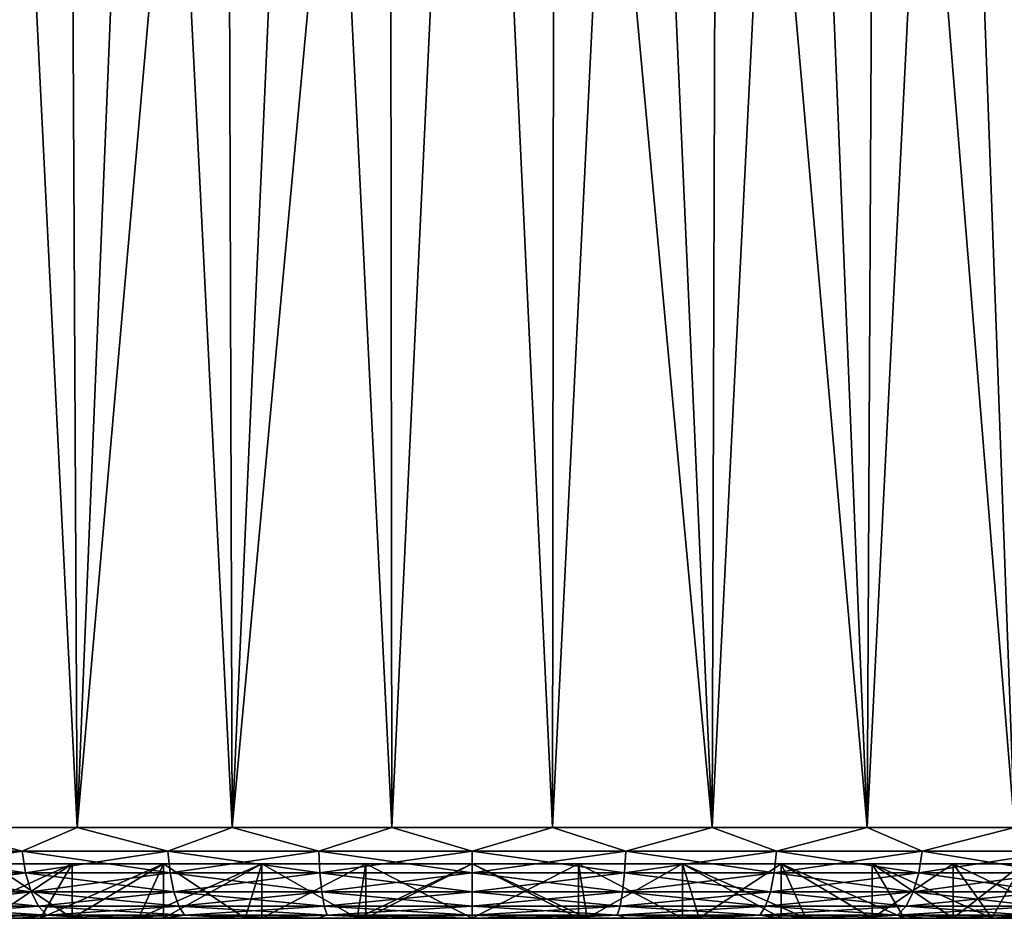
# Model space of a CAD drawing. Header units: metres. Extents: x -109 to 109, y -108 to 40.
# Tile 102 of 230: x -81.49 to -70.63, y 9.5 to 19.41. Entities that reach past the tile are written whole.
import ezdxf

# ---------------------------------------------------------------- set-up
doc = ezdxf.new("R2010")
doc.units = ezdxf.units.M
doc.layers.add('solid_K_24_42_17_000C74_XXXX', color=7, linetype='CONTINUOUS')

msp = doc.modelspace()

# ---------------------------------------------------------------- linework, layer by layer
at = {"layer": 'solid_K_24_42_17_000C74_XXXX'}
for points in [[(-80.950226, 29.299999, -12.214559), (-80.853432, 10.5, -12.249394), (-82.480835, 10.5, -11.542512)], [(-81.792168, 29.299999, -11.874044), (-80.950226, 29.299999, -12.214559), (-82.480835, 10.5, -11.542512)], [(-81.792168, 29.299999, 11.874044), (-82.480835, 10.5, 11.542512), (-80.853432, 10.5, 12.249394)], [(-80.950226, 29.299999, 12.214559), (-81.792168, 29.299999, 11.874044), (-80.853432, 10.5, 12.249394)], [(-80.950226, 29.299999, -12.214559), (-80.086517, 29.299999, -12.49547), (-80.853432, 10.5, -12.249394)], [(-80.086517, 29.299999, 12.49547), (-80.950226, 29.299999, 12.214559), (-80.853432, 10.5, 12.249394)], [(-79.205292, 29.299999, -12.715396), (-79.144928, 10.5, -12.728094), (-80.853432, 10.5, -12.249394)], [(-80.086517, 29.299999, -12.49547), (-79.205292, 29.299999, -12.715396), (-80.853432, 10.5, -12.249394)], [(-80.086517, 29.299999, 12.49547), (-80.853432, 10.5, 12.249394), (-79.144928, 10.5, 12.728094)], [(-79.205292, 29.299999, 12.715396), (-80.086517, 29.299999, 12.49547), (-79.144928, 10.5, 12.728094)], [(-79.205292, 29.299999, -12.715396), (-78.310867, 29.299999, -12.873255), (-79.144928, 10.5, -12.728094)], [(-78.310867, 29.299999, 12.873255), (-79.205292, 29.299999, 12.715396), (-79.144928, 10.5, 12.728094)], [(-77.407623, 29.299999, -12.968276), (-77.387154, 10.5, -12.969694), (-79.144928, 10.5, -12.728094)], [(-78.310867, 29.299999, -12.873255), (-77.407623, 29.299999, -12.968276), (-79.144928, 10.5, -12.728094)], [(-78.310867, 29.299999, 12.873255), (-79.144928, 10.5, 12.728094), (-77.387154, 10.5, 12.969694)], [(-77.407623, 29.299999, 12.968276), (-78.310867, 29.299999, 12.873255), (-77.387154, 10.5, 12.969694)], [(-77.407623, 29.299999, -12.968276), (-76.5, 29.299999, -13), (-77.387154, 10.5, -12.969694)], [(-76.5, 29.299999, 13), (-77.407623, 29.299999, 12.968276), (-77.387154, 10.5, 12.969694)], [(-76.5, 29.299999, -13), (-75.612846, 10.5, -12.969694), (-77.387154, 10.5, -12.969694)], [(-76.5, 29.299999, 13), (-77.387154, 10.5, 12.969694), (-75.612846, 10.5, 12.969694)], [(-76.5, 29.299999, -13), (-75.592377, 29.299999, -12.968276), (-75.612846, 10.5, -12.969694)], [(-75.592377, 29.299999, 12.968276), (-76.5, 29.299999, 13), (-75.612846, 10.5, 12.969694)], [(-74.689133, 29.299999, -12.873255), (-73.855072, 10.5, -12.728094), (-75.612846, 10.5, -12.969694)], [(-75.592377, 29.299999, -12.968276), (-74.689133, 29.299999, -12.873255), (-75.612846, 10.5, -12.969694)], [(-75.592377, 29.299999, 12.968276), (-75.612846, 10.5, 12.969694), (-73.855072, 10.5, 12.728094)], [(-74.689133, 29.299999, 12.873255), (-75.592377, 29.299999, 12.968276), (-73.855072, 10.5, 12.728094)], [(-74.689133, 29.299999, -12.873255), (-73.794708, 29.299999, -12.715396), (-73.855072, 10.5, -12.728094)], [(-73.794708, 29.299999, 12.715396), (-74.689133, 29.299999, 12.873255), (-73.855072, 10.5, 12.728094)], [(-72.913483, 29.299999, -12.49547), (-72.146568, 10.5, -12.249394), (-73.855072, 10.5, -12.728094)], [(-73.794708, 29.299999, -12.715396), (-72.913483, 29.299999, -12.49547), (-73.855072, 10.5, -12.728094)], [(-73.794708, 29.299999, 12.715396), (-73.855072, 10.5, 12.728094), (-72.146568, 10.5, 12.249394)], [(-72.913483, 29.299999, 12.49547), (-73.794708, 29.299999, 12.715396), (-72.146568, 10.5, 12.249394)], [(-72.913483, 29.299999, -12.49547), (-72.049774, 29.299999, -12.214559), (-72.146568, 10.5, -12.249394)], [(-72.049774, 29.299999, 12.214559), (-72.913483, 29.299999, 12.49547), (-72.146568, 10.5, 12.249394)], [(-71.207832, 29.299999, -11.874044), (-70.519165, 10.5, -11.542512), (-72.146568, 10.5, -12.249394)], [(-72.049774, 29.299999, -12.214559), (-71.207832, 29.299999, -11.874044), (-72.146568, 10.5, -12.249394)], [(-72.049774, 29.299999, 12.214559), (-72.146568, 10.5, 12.249394), (-70.519165, 10.5, 11.542512)], [(-71.207832, 29.299999, 11.874044), (-72.049774, 29.299999, 12.214559), (-70.519165, 10.5, 11.542512)], [(-71.207832, 29.299999, -11.874044), (-70.391739, 29.299999, -11.47559), (-70.519165, 10.5, -11.542512)], [(-70.391739, 29.299999, 11.47559), (-71.207832, 29.299999, 11.874044), (-70.519165, 10.5, 11.542512)], [(-81.461845, 10.241181, -11.978953), (-82.982964, 10.241181, -11.228821), (-82.480835, 10.5, -11.542512)], [(-82.982964, 10.241181, 11.228821), (-81.461845, 10.241181, 11.978953), (-82.480835, 10.5, 11.542512)], [(-81.461845, 10.241181, -11.978953), (-82.480835, 10.5, -11.542512), (-80.853432, 10.5, -12.249394)], [(-81.461845, 10.241181, 11.978953), (-80.853432, 10.5, 12.249394), (-82.480835, 10.5, 11.542512)], [(-79.855827, 10.241181, -12.524122), (-81.461845, 10.241181, -11.978953), (-80.853432, 10.5, -12.249394)], [(-81.461845, 10.241181, 11.978953), (-79.855827, 10.241181, 12.524122), (-80.853432, 10.5, 12.249394)], [(-79.855827, 10.241181, -12.524122), (-80.853432, 10.5, -12.249394), (-79.144928, 10.5, -12.728094)], [(-79.855827, 10.241181, 12.524122), (-79.144928, 10.5, 12.728094), (-80.853432, 10.5, 12.249394)], [(-78.19239, 10.241181, -12.855), (-79.855827, 10.241181, -12.524122), (-79.144928, 10.5, -12.728094)], [(-79.855827, 10.241181, 12.524122), (-78.19239, 10.241181, 12.855), (-79.144928, 10.5, 12.728094)], [(-78.19239, 10.241181, -12.855), (-79.144928, 10.5, -12.728094), (-77.387154, 10.5, -12.969694)], [(-78.19239, 10.241181, 12.855), (-77.387154, 10.5, 12.969694), (-79.144928, 10.5, 12.728094)], [(-76.5, 10.241181, -12.965926), (-78.19239, 10.241181, -12.855), (-77.387154, 10.5, -12.969694)], [(-78.19239, 10.241181, 12.855), (-76.5, 10.241181, 12.965926), (-77.387154, 10.5, 12.969694)], [(-76.5, 10.241181, -12.965926), (-77.387154, 10.5, -12.969694), (-75.612846, 10.5, -12.969694)], [(-76.5, 10.241181, 12.965926), (-75.612846, 10.5, 12.969694), (-77.387154, 10.5, 12.969694)], [(-74.80761, 10.241181, -12.855), (-76.5, 10.241181, -12.965926), (-75.612846, 10.5, -12.969694)], [(-76.5, 10.241181, 12.965926), (-74.80761, 10.241181, 12.855), (-75.612846, 10.5, 12.969694)], [(-74.80761, 10.241181, -12.855), (-75.612846, 10.5, -12.969694), (-73.855072, 10.5, -12.728094)], [(-74.80761, 10.241181, 12.855), (-73.855072, 10.5, 12.728094), (-75.612846, 10.5, 12.969694)], [(-73.144173, 10.241181, -12.524122), (-74.80761, 10.241181, -12.855), (-73.855072, 10.5, -12.728094)], [(-74.80761, 10.241181, 12.855), (-73.144173, 10.241181, 12.524122), (-73.855072, 10.5, 12.728094)], [(-73.144173, 10.241181, -12.524122), (-73.855072, 10.5, -12.728094), (-72.146568, 10.5, -12.249394)], [(-73.144173, 10.241181, 12.524122), (-72.146568, 10.5, 12.249394), (-73.855072, 10.5, 12.728094)], [(-71.538155, 10.241181, -11.978953), (-73.144173, 10.241181, -12.524122), (-72.146568, 10.5, -12.249394)], [(-73.144173, 10.241181, 12.524122), (-71.538155, 10.241181, 11.978953), (-72.146568, 10.5, 12.249394)], [(-71.538155, 10.241181, -11.978953), (-72.146568, 10.5, -12.249394), (-70.519165, 10.5, -11.542512)], [(-71.538155, 10.241181, 11.978953), (-70.519165, 10.5, 11.542512), (-72.146568, 10.5, 12.249394)], [(-70.017036, 10.241181, -11.228821), (-71.538155, 10.241181, -11.978953), (-70.519165, 10.5, -11.542512)], [(-71.538155, 10.241181, 11.978953), (-70.017036, 10.241181, 11.228821), (-70.519165, 10.5, 11.542512)], [(-81.423561, 9.999773, 11.886537), (-81.461845, 10.241181, 11.978953), (-82.982964, 10.241181, 11.228821)], [(-82.932945, 9.999773, 11.142192), (-81.423561, 9.999773, 11.886537), (-82.982964, 10.241181, 11.228821)], [(-82.932945, 9.999773, -11.142192), (-82.982964, 10.241181, -11.228821), (-81.461845, 10.241181, -11.978953)], [(-81.423561, 9.999773, -11.886537), (-82.932945, 9.999773, -11.142192), (-81.461845, 10.241181, -11.978953)], [(-79.829941, 9.999773, 12.4275), (-79.855827, 10.241181, 12.524122), (-81.461845, 10.241181, 11.978953)], [(-81.423561, 9.999773, 11.886537), (-79.829941, 9.999773, 12.4275), (-81.461845, 10.241181, 11.978953)], [(-81.423561, 9.999773, -11.886537), (-81.461845, 10.241181, -11.978953), (-79.855827, 10.241181, -12.524122)], [(-79.829941, 9.999773, -12.4275), (-81.423561, 9.999773, -11.886537), (-79.855827, 10.241181, -12.524122)], [(-78.179337, 9.999773, 12.755825), (-78.19239, 10.241181, 12.855), (-79.855827, 10.241181, 12.524122)], [(-79.829941, 9.999773, 12.4275), (-78.179337, 9.999773, 12.755825), (-79.855827, 10.241181, 12.524122)], [(-79.829941, 9.999773, -12.4275), (-79.855827, 10.241181, -12.524122), (-78.19239, 10.241181, -12.855)], [(-78.179337, 9.999773, -12.755825), (-79.829941, 9.999773, -12.4275), (-78.19239, 10.241181, -12.855)], [(-76.5, 9.999773, 12.865894), (-76.5, 10.241181, 12.965926), (-78.19239, 10.241181, 12.855)], [(-78.179337, 9.999773, 12.755825), (-76.5, 9.999773, 12.865894), (-78.19239, 10.241181, 12.855)], [(-78.179337, 9.999773, -12.755825), (-78.19239, 10.241181, -12.855), (-76.5, 10.241181, -12.965926)], [(-76.5, 9.999773, -12.865894), (-78.179337, 9.999773, -12.755825), (-76.5, 10.241181, -12.965926)], [(-74.820663, 9.999773, 12.755825), (-74.80761, 10.241181, 12.855), (-76.5, 10.241181, 12.965926)], [(-76.5, 9.999773, 12.865894), (-74.820663, 9.999773, 12.755825), (-76.5, 10.241181, 12.965926)], [(-76.5, 9.999773, -12.865894), (-76.5, 10.241181, -12.965926), (-74.80761, 10.241181, -12.855)], [(-74.820663, 9.999773, -12.755825), (-76.5, 9.999773, -12.865894), (-74.80761, 10.241181, -12.855)], [(-74.820663, 9.999773, 12.755825), (-73.170059, 9.999773, 12.4275), (-74.80761, 10.241181, 12.855)], [(-74.820663, 9.999773, -12.755825), (-74.80761, 10.241181, -12.855), (-73.144173, 10.241181, -12.524122)], [(-73.170059, 9.999773, -12.4275), (-74.820663, 9.999773, -12.755825), (-73.144173, 10.241181, -12.524122)], [(-73.170059, 9.999773, 12.4275), (-73.144173, 10.241181, 12.524122), (-74.80761, 10.241181, 12.855)], [(-73.170059, 9.999773, 12.4275), (-71.576439, 9.999773, 11.886537), (-73.144173, 10.241181, 12.524122)], [(-73.170059, 9.999773, -12.4275), (-73.144173, 10.241181, -12.524122), (-71.538155, 10.241181, -11.978953)], [(-71.576439, 9.999773, -11.886537), (-73.170059, 9.999773, -12.4275), (-71.538155, 10.241181, -11.978953)], [(-71.576439, 9.999773, 11.886537), (-71.538155, 10.241181, 11.978953), (-73.144173, 10.241181, 12.524122)], [(-71.576439, 9.999773, 11.886537), (-70.067055, 9.999773, 11.142192), (-71.538155, 10.241181, 11.978953)], [(-71.576439, 9.999773, -11.886537), (-71.538155, 10.241181, -11.978953), (-70.017036, 10.241181, -11.228821)], [(-70.067055, 9.999773, -11.142192), (-71.576439, 9.999773, -11.886537), (-70.017036, 10.241181, -11.228821)], [(-70.067055, 9.999773, 11.142192), (-70.017036, 10.241181, 11.228821), (-71.538155, 10.241181, 11.978953)], [(-80.90847, 10.1, -6.067569), (-82.227539, 9.5, -5.727598), (-81.260948, 9.5, -6.553117)], [(-80.90847, 10.1, -6.067569), (-81.803299, 10.1, -5.303301), (-82.227539, 9.5, -5.727598)], [(-80.90847, 10.1, 6.067569), (-81.260948, 9.5, 6.553117), (-82.227539, 9.5, 5.727598)], [(-81.803299, 10.1, 5.303301), (-80.90847, 10.1, 6.067569), (-82.227539, 9.5, 5.727598)], [(-81.803429, 9.5, -5.303172), (-81.803299, 10.1, -5.303301), (-80.90847, 10.1, -6.067569)], [(-80.908478, 9.5, -6.06756), (-81.803429, 9.5, -5.303172), (-80.90847, 10.1, -6.067569)], [(-81.803429, 9.5, 5.303172), (-80.908478, 9.5, 6.06756), (-81.803299, 10.1, 5.303301)], [(-80.908478, 9.5, 6.06756), (-80.90847, 10.1, 6.067569), (-81.803299, 10.1, 5.303301)], [(-79.905014, 10.1, -6.682505), (-81.260948, 9.5, -6.553117), (-80.177155, 9.5, -7.217229)], [(-79.905014, 10.1, -6.682505), (-80.90847, 10.1, -6.067569), (-81.260948, 9.5, -6.553117)], [(-79.905014, 10.1, 6.682505), (-80.177155, 9.5, 7.217229), (-81.260948, 9.5, 6.553117)], [(-80.90847, 10.1, 6.067569), (-79.905014, 10.1, 6.682505), (-81.260948, 9.5, 6.553117)], [(-80.908478, 9.5, -6.06756), (-80.90847, 10.1, -6.067569), (-79.905014, 10.1, -6.682505)], [(-79.904892, 9.5, -6.68257), (-80.908478, 9.5, -6.06756), (-79.905014, 10.1, -6.682505)], [(-80.908478, 9.5, 6.06756), (-79.905014, 10.1, 6.682505), (-80.90847, 10.1, 6.067569)], [(-80.908478, 9.5, 6.06756), (-79.904892, 9.5, 6.68257), (-79.905014, 10.1, 6.682505)], [(-79.905014, 10.1, -6.682505), (-80.177155, 9.5, -7.217229), (-79.003151, 9.5, -7.70352)], [(-78.81768, 10.1, 7.132906), (-79.003151, 9.5, 7.70352), (-80.177155, 9.5, 7.217229)], [(-79.905014, 10.1, 6.682505), (-78.81768, 10.1, 7.132906), (-80.177155, 9.5, 7.217229)], [(-78.81768, 10.1, -7.132906), (-79.905014, 10.1, -6.682505), (-79.003151, 9.5, -7.70352)], [(-79.904892, 9.5, -6.68257), (-79.905014, 10.1, -6.682505), (-78.81768, 10.1, -7.132906)], [(-79.904892, 9.5, 6.68257), (-78.81768, 10.1, 7.132906), (-79.905014, 10.1, 6.682505)], [(-78.817513, 9.5, -7.132956), (-79.904892, 9.5, -6.68257), (-78.81768, 10.1, -7.132906)], [(-79.904892, 9.5, 6.68257), (-78.817513, 9.5, 7.132956), (-78.81768, 10.1, 7.132906)], [(-78.81768, 10.1, -7.132906), (-79.003151, 9.5, -7.70352), (-77.767365, 9.5, -8.000232)], [(-78.81768, 10.1, 7.132906), (-77.767365, 9.5, 8.000232), (-79.003151, 9.5, 7.70352)], [(-77.673378, 10.1, -7.407644), (-78.81768, 10.1, -7.132906), (-77.767365, 9.5, -8.000232)], [(-78.81768, 10.1, 7.132906), (-77.673378, 10.1, 7.407644), (-77.767365, 9.5, 8.000232)], [(-78.817513, 9.5, -7.132956), (-78.81768, 10.1, -7.132906), (-77.673378, 10.1, -7.407644)], [(-78.817513, 9.5, 7.132956), (-77.673378, 10.1, 7.407644), (-78.81768, 10.1, 7.132906)], [(-77.673065, 9.5, -7.407686), (-78.817513, 9.5, -7.132956), (-77.673378, 10.1, -7.407644)], [(-78.817513, 9.5, 7.132956), (-77.673065, 9.5, 7.407686), (-77.673378, 10.1, 7.407644)], [(-77.673378, 10.1, -7.407644), (-77.767365, 9.5, -8.000232), (-76.5, 9.5, -8.100005)], [(-76.5, 10.1, 7.5), (-76.5, 9.5, 8.100005), (-77.767365, 9.5, 8.000232)], [(-77.673378, 10.1, 7.407644), (-76.5, 10.1, 7.5), (-77.767365, 9.5, 8.000232)], [(-76.5, 10.1, -7.5), (-77.673378, 10.1, -7.407644), (-76.5, 9.5, -8.100005)], [(-77.673065, 9.5, -7.407686), (-77.673378, 10.1, -7.407644), (-76.5, 10.1, -7.5)], [(-76.5, 9.5, 7.5), (-76.5, 10.1, 7.5), (-77.673378, 10.1, 7.407644)], [(-77.673065, 9.5, 7.407686), (-76.5, 9.5, 7.5), (-77.673378, 10.1, 7.407644)], [(-76.5, 9.5, -7.5), (-77.673065, 9.5, -7.407686), (-76.5, 10.1, -7.5)], [(-76.5, 10.1, -7.5), (-76.5, 9.5, -8.100005), (-75.232635, 9.5, -8.000232)], [(-75.326622, 10.1, -7.407644), (-76.5, 10.1, -7.5), (-75.232635, 9.5, -8.000232)], [(-75.326622, 10.1, 7.407644), (-75.232635, 9.5, 8.000232), (-76.5, 9.5, 8.100005)], [(-76.5, 10.1, 7.5), (-75.326622, 10.1, 7.407644), (-76.5, 9.5, 8.100005)], [(-76.5, 9.5, -7.5), (-76.5, 10.1, -7.5), (-75.326622, 10.1, -7.407644)], [(-75.326935, 9.5, -7.407686), (-76.5, 9.5, -7.5), (-75.326622, 10.1, -7.407644)], [(-75.326935, 9.5, 7.407686), (-75.326622, 10.1, 7.407644), (-76.5, 10.1, 7.5)], [(-76.5, 9.5, 7.5), (-75.326935, 9.5, 7.407686), (-76.5, 10.1, 7.5)], [(-74.182487, 9.5, -7.132956), (-75.326935, 9.5, -7.407686), (-75.326622, 10.1, -7.407644)], [(-75.326935, 9.5, 7.407686), (-74.182487, 9.5, 7.132956), (-75.326622, 10.1, 7.407644)], [(-74.18232, 10.1, -7.132906), (-75.326622, 10.1, -7.407644), (-75.232635, 9.5, -8.000232)], [(-75.326622, 10.1, 7.407644), (-74.18232, 10.1, 7.132906), (-75.232635, 9.5, 8.000232)], [(-74.182487, 9.5, -7.132956), (-75.326622, 10.1, -7.407644), (-74.18232, 10.1, -7.132906)], [(-74.182487, 9.5, 7.132956), (-74.18232, 10.1, 7.132906), (-75.326622, 10.1, 7.407644)], [(-74.18232, 10.1, -7.132906), (-75.232635, 9.5, -8.000232), (-73.996849, 9.5, -7.70352)], [(-74.18232, 10.1, 7.132906), (-73.996849, 9.5, 7.70352), (-75.232635, 9.5, 8.000232)], [(-73.095108, 9.5, -6.68257), (-74.182487, 9.5, -7.132956), (-74.18232, 10.1, -7.132906)], [(-74.182487, 9.5, 7.132956), (-73.095108, 9.5, 6.68257), (-74.18232, 10.1, 7.132906)], [(-74.18232, 10.1, -7.132906), (-73.996849, 9.5, -7.70352), (-72.822845, 9.5, -7.217229)], [(-73.094986, 10.1, -6.682505), (-74.18232, 10.1, -7.132906), (-72.822845, 9.5, -7.217229)], [(-74.18232, 10.1, 7.132906), (-73.094986, 10.1, 6.682505), (-73.996849, 9.5, 7.70352)], [(-73.095108, 9.5, -6.68257), (-74.18232, 10.1, -7.132906), (-73.094986, 10.1, -6.682505)], [(-73.095108, 9.5, 6.68257), (-73.094986, 10.1, 6.682505), (-74.18232, 10.1, 7.132906)], [(-73.094986, 10.1, 6.682505), (-72.822845, 9.5, 7.217229), (-73.996849, 9.5, 7.70352)], [(-72.091522, 9.5, -6.06756), (-73.095108, 9.5, -6.68257), (-73.094986, 10.1, -6.682505)], [(-73.095108, 9.5, 6.68257), (-72.091522, 9.5, 6.06756), (-73.094986, 10.1, 6.682505)], [(-73.094986, 10.1, -6.682505), (-72.822845, 9.5, -7.217229), (-71.739052, 9.5, -6.553117)], [(-72.09153, 10.1, -6.067569), (-73.094986, 10.1, -6.682505), (-71.739052, 9.5, -6.553117)], [(-73.094986, 10.1, 6.682505), (-71.739052, 9.5, 6.553117), (-72.822845, 9.5, 7.217229)], [(-73.094986, 10.1, 6.682505), (-72.09153, 10.1, 6.067569), (-71.739052, 9.5, 6.553117)], [(-72.091522, 9.5, -6.06756), (-73.094986, 10.1, -6.682505), (-72.09153, 10.1, -6.067569)], [(-72.091522, 9.5, 6.06756), (-72.09153, 10.1, 6.067569), (-73.094986, 10.1, 6.682505)], [(-72.09153, 10.1, -6.067569), (-71.739052, 9.5, -6.553117), (-70.772461, 9.5, -5.727598)], [(-71.196701, 10.1, -5.303301), (-72.09153, 10.1, -6.067569), (-70.772461, 9.5, -5.727598)], [(-72.09153, 10.1, 6.067569), (-70.772461, 9.5, 5.727598), (-71.739052, 9.5, 6.553117)], [(-72.09153, 10.1, 6.067569), (-71.196701, 10.1, 5.303301), (-70.772461, 9.5, 5.727598)], [(-72.091522, 9.5, -6.06756), (-72.09153, 10.1, -6.067569), (-71.196701, 10.1, -5.303301)], [(-71.196571, 9.5, 5.303172), (-71.196701, 10.1, 5.303301), (-72.09153, 10.1, 6.067569)], [(-72.091522, 9.5, 6.06756), (-71.196571, 9.5, 5.303172), (-72.09153, 10.1, 6.067569)], [(-71.196571, 9.5, -5.303172), (-72.091522, 9.5, -6.06756), (-71.196701, 10.1, -5.303301)], [(-71.196701, 10.1, -5.303301), (-70.772461, 9.5, -5.727598), (-69.946815, 9.5, -4.760862)], [(-70.432434, 10.1, -4.40847), (-71.196701, 10.1, -5.303301), (-69.946815, 9.5, -4.760862)], [(-71.196701, 10.1, 5.303301), (-70.432434, 10.1, 4.40847), (-70.772461, 9.5, 5.727598)], [(-71.196571, 9.5, -5.303172), (-71.196701, 10.1, -5.303301), (-70.432434, 10.1, -4.40847)], [(-71.196571, 9.5, 5.303172), (-70.432434, 10.1, 4.40847), (-71.196701, 10.1, 5.303301)], [(-70.432365, 9.5, -4.408378), (-71.196571, 9.5, -5.303172), (-70.432434, 10.1, -4.40847)], [(-71.196571, 9.5, 5.303172), (-70.432365, 9.5, 4.408378), (-70.432434, 10.1, 4.40847)], [(-70.432434, 10.1, 4.40847), (-69.946815, 9.5, 4.760862), (-70.772461, 9.5, 5.727598)], [(-81.362656, 9.792523, 11.739493), (-81.423561, 9.999773, 11.886537), (-82.932945, 9.999773, 11.142192)], [(-82.853371, 9.792523, 11.004356), (-81.362656, 9.792523, 11.739493), (-82.932945, 9.999773, 11.142192)], [(-82.853371, 9.792523, -11.004356), (-82.932945, 9.999773, -11.142192), (-81.423561, 9.999773, -11.886537)], [(-81.362656, 9.792523, -11.739493), (-82.853371, 9.792523, -11.004356), (-81.423561, 9.999773, -11.886537)], [(-79.788742, 9.792523, 12.273765), (-79.829941, 9.999773, 12.4275), (-81.423561, 9.999773, 11.886537)], [(-81.362656, 9.792523, 11.739493), (-79.788742, 9.792523, 12.273765), (-81.423561, 9.999773, 11.886537)], [(-81.362656, 9.792523, -11.739493), (-81.423561, 9.999773, -11.886537), (-79.829941, 9.999773, -12.4275)], [(-79.788742, 9.792523, -12.273765), (-81.362656, 9.792523, -11.739493), (-79.829941, 9.999773, -12.4275)], [(-78.158562, 9.792523, 12.598028), (-78.179337, 9.999773, 12.755825), (-79.829941, 9.999773, 12.4275)], [(-79.788742, 9.792523, 12.273765), (-78.158562, 9.792523, 12.598028), (-79.829941, 9.999773, 12.4275)], [(-79.788742, 9.792523, -12.273765), (-79.829941, 9.999773, -12.4275), (-78.179337, 9.999773, -12.755825)], [(-78.158562, 9.792523, -12.598028), (-79.788742, 9.792523, -12.273765), (-78.179337, 9.999773, -12.755825)], [(-76.5, 9.792523, 12.706737), (-76.5, 9.999773, 12.865894), (-78.179337, 9.999773, 12.755825)], [(-78.158562, 9.792523, 12.598028), (-76.5, 9.792523, 12.706737), (-78.179337, 9.999773, 12.755825)], [(-78.158562, 9.792523, -12.598028), (-78.179337, 9.999773, -12.755825), (-76.5, 9.999773, -12.865894)], [(-76.5, 9.792523, -12.706737), (-78.158562, 9.792523, -12.598028), (-76.5, 9.999773, -12.865894)], [(-74.841438, 9.792523, 12.598028), (-74.820663, 9.999773, 12.755825), (-76.5, 9.999773, 12.865894)], [(-76.5, 9.792523, 12.706737), (-74.841438, 9.792523, 12.598028), (-76.5, 9.999773, 12.865894)], [(-76.5, 9.792523, -12.706737), (-76.5, 9.999773, -12.865894), (-74.820663, 9.999773, -12.755825)], [(-74.841438, 9.792523, -12.598028), (-76.5, 9.792523, -12.706737), (-74.820663, 9.999773, -12.755825)], [(-74.841438, 9.792523, 12.598028), (-73.211258, 9.792523, 12.273765), (-74.820663, 9.999773, 12.755825)], [(-74.841438, 9.792523, -12.598028), (-74.820663, 9.999773, -12.755825), (-73.170059, 9.999773, -12.4275)], [(-73.211258, 9.792523, -12.273765), (-74.841438, 9.792523, -12.598028), (-73.170059, 9.999773, -12.4275)], [(-73.211258, 9.792523, 12.273765), (-73.170059, 9.999773, 12.4275), (-74.820663, 9.999773, 12.755825)], [(-73.211258, 9.792523, 12.273765), (-71.637344, 9.792523, 11.739493), (-73.170059, 9.999773, 12.4275)], [(-73.211258, 9.792523, -12.273765), (-73.170059, 9.999773, -12.4275), (-71.576439, 9.999773, -11.886537)], [(-71.637344, 9.792523, -11.739493), (-73.211258, 9.792523, -12.273765), (-71.576439, 9.999773, -11.886537)], [(-71.637344, 9.792523, 11.739493), (-71.576439, 9.999773, 11.886537), (-73.170059, 9.999773, 12.4275)], [(-71.637344, 9.792523, 11.739493), (-70.146629, 9.792523, 11.004356), (-71.576439, 9.999773, 11.886537)], [(-71.637344, 9.792523, -11.739493), (-71.576439, 9.999773, -11.886537), (-70.067055, 9.999773, -11.142192)], [(-70.146629, 9.792523, -11.004356), (-71.637344, 9.792523, -11.739493), (-70.067055, 9.999773, -11.142192)], [(-70.146629, 9.792523, 11.004356), (-70.067055, 9.999773, 11.142192), (-71.576439, 9.999773, 11.886537)], [(-81.283279, 9.633582, 11.547866), (-81.362656, 9.792523, 11.739493), (-82.853371, 9.792523, 11.004356)], [(-82.749657, 9.633582, 10.824728), (-81.283279, 9.633582, 11.547866), (-82.853371, 9.792523, 11.004356)], [(-82.749657, 9.633582, -10.824728), (-82.853371, 9.792523, -11.004356), (-81.362656, 9.792523, -11.739493)], [(-81.283279, 9.633582, -11.547866), (-82.749657, 9.633582, -10.824728), (-81.362656, 9.792523, -11.739493)], [(-79.735062, 9.633582, 12.073416), (-79.788742, 9.792523, 12.273765), (-81.362656, 9.792523, 11.739493)], [(-81.283279, 9.633582, 11.547866), (-79.735062, 9.633582, 12.073416), (-81.362656, 9.792523, 11.739493)], [(-81.283279, 9.633582, -11.547866), (-81.362656, 9.792523, -11.739493), (-79.788742, 9.792523, -12.273765)], [(-79.735062, 9.633582, -12.073416), (-81.283279, 9.633582, -11.547866), (-79.788742, 9.792523, -12.273765)], [(-78.131485, 9.633582, 12.392386), (-78.158562, 9.792523, 12.598028), (-79.788742, 9.792523, 12.273765)], [(-79.735062, 9.633582, 12.073416), (-78.131485, 9.633582, 12.392386), (-79.788742, 9.792523, 12.273765)], [(-79.735062, 9.633582, -12.073416), (-79.788742, 9.792523, -12.273765), (-78.158562, 9.792523, -12.598028)], [(-78.131485, 9.633582, -12.392386), (-79.735062, 9.633582, -12.073416), (-78.158562, 9.792523, -12.598028)], [(-76.5, 9.633582, 12.49932), (-76.5, 9.792523, 12.706737), (-78.158562, 9.792523, 12.598028)], [(-78.131485, 9.633582, 12.392386), (-76.5, 9.633582, 12.49932), (-78.158562, 9.792523, 12.598028)], [(-78.131485, 9.633582, -12.392386), (-78.158562, 9.792523, -12.598028), (-76.5, 9.792523, -12.706737)], [(-76.5, 9.633582, -12.49932), (-78.131485, 9.633582, -12.392386), (-76.5, 9.792523, -12.706737)], [(-74.868515, 9.633582, 12.392386), (-74.841438, 9.792523, 12.598028), (-76.5, 9.792523, 12.706737)], [(-76.5, 9.633582, 12.49932), (-74.868515, 9.633582, 12.392386), (-76.5, 9.792523, 12.706737)], [(-76.5, 9.633582, -12.49932), (-76.5, 9.792523, -12.706737), (-74.841438, 9.792523, -12.598028)], [(-74.868515, 9.633582, -12.392386), (-76.5, 9.633582, -12.49932), (-74.841438, 9.792523, -12.598028)], [(-74.868515, 9.633582, 12.392386), (-73.264938, 9.633582, 12.073416), (-74.841438, 9.792523, 12.598028)], [(-74.868515, 9.633582, -12.392386), (-74.841438, 9.792523, -12.598028), (-73.211258, 9.792523, -12.273765)], [(-73.264938, 9.633582, -12.073416), (-74.868515, 9.633582, -12.392386), (-73.211258, 9.792523, -12.273765)], [(-73.264938, 9.633582, 12.073416), (-73.211258, 9.792523, 12.273765), (-74.841438, 9.792523, 12.598028)], [(-73.264938, 9.633582, 12.073416), (-71.716721, 9.633582, 11.547866), (-73.211258, 9.792523, 12.273765)], [(-73.264938, 9.633582, -12.073416), (-73.211258, 9.792523, -12.273765), (-71.637344, 9.792523, -11.739493)], [(-71.716721, 9.633582, -11.547866), (-73.264938, 9.633582, -12.073416), (-71.637344, 9.792523, -11.739493)], [(-71.716721, 9.633582, 11.547866), (-71.637344, 9.792523, 11.739493), (-73.211258, 9.792523, 12.273765)], [(-71.716721, 9.633582, 11.547866), (-70.250343, 9.633582, 10.824728), (-71.637344, 9.792523, 11.739493)], [(-71.716721, 9.633582, -11.547866), (-71.637344, 9.792523, -11.739493), (-70.146629, 9.792523, -11.004356)], [(-70.250343, 9.633582, -10.824728), (-71.716721, 9.633582, -11.547866), (-70.146629, 9.792523, -11.004356)], [(-70.250343, 9.633582, 10.824728), (-70.146629, 9.792523, 11.004356), (-71.637344, 9.792523, 11.739493)], [(-81.190857, 9.533804, 11.324738), (-81.283279, 9.633582, 11.547866), (-82.749657, 9.633582, 10.824728)], [(-82.628906, 9.533804, 10.615573), (-81.190857, 9.533804, 11.324738), (-82.749657, 9.633582, 10.824728)], [(-82.628906, 9.533804, -10.615573), (-82.749657, 9.633582, -10.824728), (-81.283279, 9.633582, -11.547866)], [(-81.190857, 9.533804, -11.324738), (-82.628906, 9.533804, -10.615573), (-81.283279, 9.633582, -11.547866)], [(-79.672554, 9.533804, 11.840133), (-79.735062, 9.633582, 12.073416), (-81.283279, 9.633582, 11.547866)], [(-81.190857, 9.533804, 11.324738), (-79.672554, 9.533804, 11.840133), (-81.283279, 9.633582, 11.547866)], [(-81.190857, 9.533804, -11.324738), (-81.283279, 9.633582, -11.547866), (-79.735062, 9.633582, -12.073416)], [(-79.672554, 9.533804, -11.840133), (-81.190857, 9.533804, -11.324738), (-79.735062, 9.633582, -12.073416)], [(-78.099968, 9.533804, 12.15294), (-78.131485, 9.633582, 12.392386), (-79.735062, 9.633582, 12.073416)], [(-79.672554, 9.533804, 11.840133), (-78.099968, 9.533804, 12.15294), (-79.735062, 9.633582, 12.073416)], [(-79.672554, 9.533804, -11.840133), (-79.735062, 9.633582, -12.073416), (-78.131485, 9.633582, -12.392386)], [(-78.099968, 9.533804, -12.15294), (-79.672554, 9.533804, -11.840133), (-78.131485, 9.633582, -12.392386)], [(-76.5, 9.533804, 12.257808), (-76.5, 9.633582, 12.49932), (-78.131485, 9.633582, 12.392386)], [(-78.099968, 9.533804, 12.15294), (-76.5, 9.533804, 12.257808), (-78.131485, 9.633582, 12.392386)], [(-78.099968, 9.533804, -12.15294), (-78.131485, 9.633582, -12.392386), (-76.5, 9.633582, -12.49932)], [(-76.5, 9.533804, -12.257808), (-78.099968, 9.533804, -12.15294), (-76.5, 9.633582, -12.49932)], [(-74.900032, 9.533804, 12.15294), (-74.868515, 9.633582, 12.392386), (-76.5, 9.633582, 12.49932)], [(-76.5, 9.533804, 12.257808), (-74.900032, 9.533804, 12.15294), (-76.5, 9.633582, 12.49932)], [(-76.5, 9.533804, -12.257808), (-76.5, 9.633582, -12.49932), (-74.868515, 9.633582, -12.392386)], [(-74.900032, 9.533804, -12.15294), (-76.5, 9.533804, -12.257808), (-74.868515, 9.633582, -12.392386)], [(-74.900032, 9.533804, 12.15294), (-73.327446, 9.533804, 11.840133), (-74.868515, 9.633582, 12.392386)], [(-74.900032, 9.533804, -12.15294), (-74.868515, 9.633582, -12.392386), (-73.264938, 9.633582, -12.073416)], [(-73.327446, 9.533804, -11.840133), (-74.900032, 9.533804, -12.15294), (-73.264938, 9.633582, -12.073416)], [(-73.327446, 9.533804, 11.840133), (-73.264938, 9.633582, 12.073416), (-74.868515, 9.633582, 12.392386)], [(-73.327446, 9.533804, 11.840133), (-71.809143, 9.533804, 11.324738), (-73.264938, 9.633582, 12.073416)], [(-73.327446, 9.533804, -11.840133), (-73.264938, 9.633582, -12.073416), (-71.716721, 9.633582, -11.547866)], [(-71.809143, 9.533804, -11.324738), (-73.327446, 9.533804, -11.840133), (-71.716721, 9.633582, -11.547866)], [(-71.809143, 9.533804, 11.324738), (-71.716721, 9.633582, 11.547866), (-73.264938, 9.633582, 12.073416)], [(-71.809143, 9.533804, 11.324738), (-70.371094, 9.533804, 10.615573), (-71.716721, 9.633582, 11.547866)], [(-71.809143, 9.533804, -11.324738), (-71.716721, 9.633582, -11.547866), (-70.250343, 9.633582, -10.824728)], [(-70.371094, 9.533804, -10.615573), (-71.809143, 9.533804, -11.324738), (-70.250343, 9.633582, -10.824728)], [(-70.371094, 9.533804, 10.615573), (-70.250343, 9.633582, 10.824728), (-71.716721, 9.633582, 11.547866)], [(-81.260948, 9.5, 6.553117), (-86.597229, 9.5, 6.484283), (-87.034241, 9.5, 5.747158)], [(-82.227539, 9.5, 5.727598), (-81.260948, 9.5, 6.553117), (-87.034241, 9.5, 5.747158)], [(-81.260948, 9.5, -6.553117), (-86.597237, 9.5, -6.484272), (-86.108711, 9.5, -7.188364)], [(-81.260948, 9.5, -6.553117), (-82.227539, 9.5, -5.727598), (-86.597237, 9.5, -6.484272)], [(-81.260948, 9.5, 6.553117), (-86.108704, 9.5, 7.188375), (-86.597229, 9.5, 6.484283)], [(-80.177155, 9.5, -7.217229), (-86.108711, 9.5, -7.188364), (-85.571236, 9.5, -7.855735)], [(-80.177155, 9.5, -7.217229), (-81.260948, 9.5, -6.553117), (-86.108711, 9.5, -7.188364)], [(-79.003151, 9.5, 7.70352), (-85.571228, 9.5, 7.855744), (-86.108704, 9.5, 7.188375)], [(-80.177155, 9.5, 7.217229), (-79.003151, 9.5, 7.70352), (-86.108704, 9.5, 7.188375)], [(-81.260948, 9.5, 6.553117), (-80.177155, 9.5, 7.217229), (-86.108704, 9.5, 7.188375)], [(-77.767365, 9.5, -8.000232), (-85.571236, 9.5, -7.855735), (-84.987511, 9.5, -8.483046)], [(-79.003151, 9.5, -7.70352), (-80.177155, 9.5, -7.217229), (-85.571236, 9.5, -7.855735)], [(-77.767365, 9.5, -8.000232), (-79.003151, 9.5, -7.70352), (-85.571236, 9.5, -7.855735)], [(-68.012489, 9.5, 8.483046), (-84.987503, 9.5, 8.483054), (-85.571228, 9.5, 7.855744)], [(-76.5, 9.5, 8.100005), (-68.012489, 9.5, 8.483046), (-85.571228, 9.5, 7.855744)], [(-77.767365, 9.5, 8.000232), (-76.5, 9.5, 8.100005), (-85.571228, 9.5, 7.855744)], [(-79.003151, 9.5, 7.70352), (-77.767365, 9.5, 8.000232), (-85.571228, 9.5, 7.855744)], [(-84.987511, 9.5, -8.483046), (-68.012497, 9.5, -8.483054), (-67.428772, 9.5, -7.855744)], [(-76.5, 9.5, -8.100005), (-84.987511, 9.5, -8.483046), (-67.428772, 9.5, -7.855744)], [(-84.987511, 9.5, -8.483046), (-84.360474, 9.5, -9.067131), (-68.012497, 9.5, -8.483054)], [(-76.5, 9.5, -8.100005), (-77.767365, 9.5, -8.000232), (-84.987511, 9.5, -8.483046)], [(-68.639526, 9.5, 9.067131), (-84.360466, 9.5, 9.067139), (-84.987503, 9.5, 8.483054)], [(-68.012489, 9.5, 8.483046), (-68.639526, 9.5, 9.067131), (-84.987503, 9.5, 8.483054)], [(-84.360474, 9.5, -9.067131), (-68.639534, 9.5, -9.067139), (-68.012497, 9.5, -8.483054)], [(-84.360474, 9.5, -9.067131), (-83.693352, 9.5, -9.604982), (-68.639534, 9.5, -9.067139)], [(-69.306648, 9.5, 9.604982), (-83.693336, 9.5, 9.60499), (-84.360466, 9.5, 9.067139)], [(-68.639526, 9.5, 9.067131), (-69.306648, 9.5, 9.604982), (-84.360466, 9.5, 9.067139)], [(-69, 9.5), (-84, 9.5), (-83.907646, 9.5, -1.173362)], [(-69.092354, 9.5, 1.173362), (-84, 9.5), (-69, 9.5)], [(-83.907646, 9.5, 1.173362), (-84, 9.5), (-69.092354, 9.5, 1.173362)], [(-69.092354, 9.5, -1.173362), (-83.907646, 9.5, -1.173362), (-83.632896, 9.5, -2.3177)], [(-69, 9.5), (-83.907646, 9.5, -1.173362), (-69.092354, 9.5, -1.173362)], [(-83.907646, 9.5, 1.173362), (-69.092354, 9.5, 1.173362), (-69.367104, 9.5, 2.3177)], [(-83.907646, 9.5, 1.173362), (-69.367104, 9.5, 2.3177), (-83.632896, 9.5, 2.3177)], [(-83.693352, 9.5, -9.604982), (-69.306664, 9.5, -9.60499), (-68.639534, 9.5, -9.067139)], [(-83.693352, 9.5, -9.604982), (-82.989578, 9.5, -10.09383), (-69.306664, 9.5, -9.60499)], [(-70.010422, 9.5, 10.09383), (-82.989563, 9.5, 10.093837), (-83.693336, 9.5, 9.60499)], [(-69.306648, 9.5, 9.604982), (-70.010422, 9.5, 10.09383), (-83.693336, 9.5, 9.60499)], [(-69.367104, 9.5, -2.3177), (-83.632896, 9.5, -2.3177), (-83.182503, 9.5, -3.404992)], [(-69.092354, 9.5, -1.173362), (-83.632896, 9.5, -2.3177), (-69.367104, 9.5, -2.3177)], [(-83.632896, 9.5, 2.3177), (-69.367104, 9.5, 2.3177), (-69.817497, 9.5, 3.404992)], [(-83.632896, 9.5, 2.3177), (-69.817497, 9.5, 3.404992), (-83.182503, 9.5, 3.404992)], [(-69.817497, 9.5, -3.404992), (-83.182503, 9.5, -3.404992), (-82.567635, 9.5, -4.408378)], [(-69.367104, 9.5, -2.3177), (-83.182503, 9.5, -3.404992), (-69.817497, 9.5, -3.404992)], [(-83.182503, 9.5, 3.404992), (-69.817497, 9.5, 3.404992), (-70.432365, 9.5, 4.408378)], [(-83.182503, 9.5, 3.404992), (-70.432365, 9.5, 4.408378), (-82.567635, 9.5, 4.408378)], [(-82.989578, 9.5, -10.09383), (-70.010437, 9.5, -10.093837), (-69.306664, 9.5, -9.60499)], [(-82.989578, 9.5, -10.09383), (-82.252754, 9.5, -10.531183), (-70.010437, 9.5, -10.093837)], [(-70.747246, 9.5, 10.531183), (-82.252747, 9.5, 10.531189), (-82.989563, 9.5, 10.093837)], [(-70.010422, 9.5, 10.09383), (-70.747246, 9.5, 10.531183), (-82.989563, 9.5, 10.093837)], [(-81.190857, 9.533804, -11.324738), (-82.252754, 9.5, -10.531183), (-82.628906, 9.533804, -10.615573)], [(-82.628906, 9.533804, 10.615573), (-82.252747, 9.5, 10.531189), (-81.486572, 9.5, 10.914857)], [(-82.628906, 9.533804, 10.615573), (-81.486572, 9.5, 10.914857), (-81.190857, 9.533804, 11.324738)], [(-70.432365, 9.5, -4.408378), (-82.567635, 9.5, -4.408378), (-81.803429, 9.5, -5.303172)], [(-69.817497, 9.5, -3.404992), (-82.567635, 9.5, -4.408378), (-70.432365, 9.5, -4.408378)], [(-82.567635, 9.5, 4.408378), (-70.432365, 9.5, 4.408378), (-71.196571, 9.5, 5.303172)], [(-82.567635, 9.5, 4.408378), (-71.196571, 9.5, 5.303172), (-81.803429, 9.5, 5.303172)], [(-81.190857, 9.533804, -11.324738), (-81.48658, 9.5, -10.914851), (-82.252754, 9.5, -10.531183)], [(-82.252754, 9.5, -10.531183), (-70.747253, 9.5, -10.531189), (-70.010437, 9.5, -10.093837)], [(-82.252754, 9.5, -10.531183), (-81.48658, 9.5, -10.914851), (-70.747253, 9.5, -10.531189)], [(-71.51342, 9.5, 10.914851), (-81.486572, 9.5, 10.914857), (-82.252747, 9.5, 10.531189)], [(-70.747246, 9.5, 10.531183), (-71.51342, 9.5, 10.914851), (-82.252747, 9.5, 10.531189)], [(-71.196571, 9.5, -5.303172), (-81.803429, 9.5, -5.303172), (-80.908478, 9.5, -6.06756)], [(-70.432365, 9.5, -4.408378), (-81.803429, 9.5, -5.303172), (-71.196571, 9.5, -5.303172)], [(-81.803429, 9.5, 5.303172), (-71.196571, 9.5, 5.303172), (-72.091522, 9.5, 6.06756)], [(-81.803429, 9.5, 5.303172), (-72.091522, 9.5, 6.06756), (-80.908478, 9.5, 6.06756)], [(-81.190857, 9.533804, -11.324738), (-80.694946, 9.5, -11.242881), (-81.48658, 9.5, -10.914851)], [(-81.48658, 9.5, -10.914851), (-71.513428, 9.5, -10.914857), (-70.747253, 9.5, -10.531189)], [(-81.48658, 9.5, -10.914851), (-80.694946, 9.5, -11.242881), (-71.513428, 9.5, -10.914857)], [(-81.190857, 9.533804, 11.324738), (-81.486572, 9.5, 10.914857), (-80.694931, 9.5, 11.242885)], [(-72.305054, 9.5, 11.242881), (-80.694931, 9.5, 11.242885), (-81.486572, 9.5, 10.914857)], [(-71.51342, 9.5, 10.914851), (-72.305054, 9.5, 11.242881), (-81.486572, 9.5, 10.914857)], [(-79.672554, 9.533804, -11.840133), (-80.694946, 9.5, -11.242881), (-81.190857, 9.533804, -11.324738)], [(-81.190857, 9.533804, 11.324738), (-80.694931, 9.5, 11.242885), (-79.881889, 9.5, 11.513589)], [(-81.190857, 9.533804, 11.324738), (-79.881889, 9.5, 11.513589), (-79.672554, 9.533804, 11.840133)], [(-72.091522, 9.5, -6.06756), (-80.908478, 9.5, -6.06756), (-79.904892, 9.5, -6.68257)], [(-71.196571, 9.5, -5.303172), (-80.908478, 9.5, -6.06756), (-72.091522, 9.5, -6.06756)], [(-80.908478, 9.5, 6.06756), (-72.091522, 9.5, 6.06756), (-73.095108, 9.5, 6.68257)], [(-80.908478, 9.5, 6.06756), (-73.095108, 9.5, 6.68257), (-79.904892, 9.5, 6.68257)], [(-79.672554, 9.533804, -11.840133), (-79.881897, 9.5, -11.513586), (-80.694946, 9.5, -11.242881)], [(-80.694946, 9.5, -11.242881), (-72.305069, 9.5, -11.242885), (-71.513428, 9.5, -10.914857)], [(-80.694946, 9.5, -11.242881), (-79.881897, 9.5, -11.513586), (-72.305069, 9.5, -11.242885)], [(-73.118103, 9.5, 11.513586), (-79.881889, 9.5, 11.513589), (-80.694931, 9.5, 11.242885)], [(-72.305054, 9.5, 11.242881), (-73.118103, 9.5, 11.513586), (-80.694931, 9.5, 11.242885)], [(-73.095108, 9.5, -6.68257), (-79.904892, 9.5, -6.68257), (-78.817513, 9.5, -7.132956)], [(-72.091522, 9.5, -6.06756), (-79.904892, 9.5, -6.68257), (-73.095108, 9.5, -6.68257)], [(-79.904892, 9.5, 6.68257), (-73.095108, 9.5, 6.68257), (-74.182487, 9.5, 7.132956)], [(-79.904892, 9.5, 6.68257), (-74.182487, 9.5, 7.132956), (-78.817513, 9.5, 7.132956)], [(-79.672554, 9.533804, -11.840133), (-79.051605, 9.5, -11.72558), (-79.881897, 9.5, -11.513586)], [(-79.881897, 9.5, -11.513586), (-73.118111, 9.5, -11.513589), (-72.305069, 9.5, -11.242885)], [(-79.881897, 9.5, -11.513586), (-79.051605, 9.5, -11.72558), (-73.118111, 9.5, -11.513589)], [(-79.672554, 9.533804, 11.840133), (-79.881889, 9.5, 11.513589), (-79.05159, 9.5, 11.725583)], [(-73.948395, 9.5, 11.72558), (-79.05159, 9.5, 11.725583), (-79.881889, 9.5, 11.513589)], [(-73.118103, 9.5, 11.513586), (-73.948395, 9.5, 11.72558), (-79.881889, 9.5, 11.513589)], [(-78.099968, 9.533804, -12.15294), (-79.051605, 9.5, -11.72558), (-79.672554, 9.533804, -11.840133)], [(-79.672554, 9.533804, 11.840133), (-79.05159, 9.5, 11.725583), (-78.20829, 9.5, 11.877781)], [(-79.672554, 9.533804, 11.840133), (-78.20829, 9.5, 11.877781), (-78.099968, 9.533804, 12.15294)], [(-78.099968, 9.533804, -12.15294), (-78.208305, 9.5, -11.877779), (-79.051605, 9.5, -11.72558)], [(-79.051605, 9.5, -11.72558), (-73.94841, 9.5, -11.725583), (-73.118111, 9.5, -11.513589)], [(-79.051605, 9.5, -11.72558), (-78.208305, 9.5, -11.877779), (-73.94841, 9.5, -11.725583)], [(-74.791695, 9.5, 11.877779), (-78.20829, 9.5, 11.877781), (-79.05159, 9.5, 11.725583)], [(-73.948395, 9.5, 11.72558), (-74.791695, 9.5, 11.877779), (-79.05159, 9.5, 11.725583)], [(-74.182487, 9.5, -7.132956), (-78.817513, 9.5, -7.132956), (-77.673065, 9.5, -7.407686)], [(-73.095108, 9.5, -6.68257), (-78.817513, 9.5, -7.132956), (-74.182487, 9.5, -7.132956)], [(-78.817513, 9.5, 7.132956), (-74.182487, 9.5, 7.132956), (-75.326935, 9.5, 7.407686)], [(-78.817513, 9.5, 7.132956), (-75.326935, 9.5, 7.407686), (-77.673065, 9.5, 7.407686)], [(-78.099968, 9.533804, -12.15294), (-77.356316, 9.5, -11.969407), (-78.208305, 9.5, -11.877779)], [(-78.208305, 9.5, -11.877779), (-74.79171, 9.5, -11.877781), (-73.94841, 9.5, -11.725583)], [(-78.208305, 9.5, -11.877779), (-77.356316, 9.5, -11.969407), (-74.79171, 9.5, -11.877781)], [(-78.099968, 9.533804, 12.15294), (-78.20829, 9.5, 11.877781), (-77.356308, 9.5, 11.969407)], [(-75.643684, 9.5, 11.969407), (-77.356308, 9.5, 11.969407), (-78.20829, 9.5, 11.877781)], [(-74.791695, 9.5, 11.877779), (-75.643684, 9.5, 11.969407), (-78.20829, 9.5, 11.877781)], [(-76.5, 9.533804, -12.257808), (-77.356316, 9.5, -11.969407), (-78.099968, 9.533804, -12.15294)], [(-78.099968, 9.533804, 12.15294), (-77.356308, 9.5, 11.969407), (-76.499992, 9.5, 12)], [(-78.099968, 9.533804, 12.15294), (-76.499992, 9.5, 12), (-76.5, 9.533804, 12.257808)], [(-75.326935, 9.5, -7.407686), (-77.673065, 9.5, -7.407686), (-76.5, 9.5, -7.5)], [(-74.182487, 9.5, -7.132956), (-77.673065, 9.5, -7.407686), (-75.326935, 9.5, -7.407686)], [(-77.673065, 9.5, 7.407686), (-75.326935, 9.5, 7.407686), (-76.5, 9.5, 7.5)], [(-76.5, 9.533804, -12.257808), (-76.500008, 9.5, -12), (-77.356316, 9.5, -11.969407)], [(-77.356316, 9.5, -11.969407), (-75.643692, 9.5, -11.969407), (-74.79171, 9.5, -11.877781)], [(-77.356316, 9.5, -11.969407), (-76.500008, 9.5, -12), (-75.643692, 9.5, -11.969407)], [(-75.643684, 9.5, 11.969407), (-76.499992, 9.5, 12), (-77.356308, 9.5, 11.969407)], [(-74.900032, 9.533804, -12.15294), (-75.643692, 9.5, -11.969407), (-76.500008, 9.5, -12)], [(-74.900032, 9.533804, -12.15294), (-76.500008, 9.5, -12), (-76.5, 9.533804, -12.257808)], [(-76.5, 9.533804, 12.257808), (-76.499992, 9.5, 12), (-75.643684, 9.5, 11.969407)], [(-76.5, 9.533804, 12.257808), (-75.643684, 9.5, 11.969407), (-74.900032, 9.533804, 12.15294)], [(-75.232635, 9.5, -8.000232), (-76.5, 9.5, -8.100005), (-67.428772, 9.5, -7.855744)], [(-76.5, 9.5, 8.100005), (-75.232635, 9.5, 8.000232), (-68.012489, 9.5, 8.483046)], [(-74.900032, 9.533804, -12.15294), (-74.79171, 9.5, -11.877781), (-75.643692, 9.5, -11.969407)], [(-74.900032, 9.533804, 12.15294), (-75.643684, 9.5, 11.969407), (-74.791695, 9.5, 11.877779)], [(-73.996849, 9.5, -7.70352), (-75.232635, 9.5, -8.000232), (-67.428772, 9.5, -7.855744)], [(-75.232635, 9.5, 8.000232), (-67.428764, 9.5, 7.855735), (-68.012489, 9.5, 8.483046)], [(-75.232635, 9.5, 8.000232), (-73.996849, 9.5, 7.70352), (-67.428764, 9.5, 7.855735)], [(-73.327446, 9.533804, -11.840133), (-74.79171, 9.5, -11.877781), (-74.900032, 9.533804, -12.15294)], [(-74.900032, 9.533804, 12.15294), (-74.791695, 9.5, 11.877779), (-73.948395, 9.5, 11.72558)], [(-74.900032, 9.533804, 12.15294), (-73.948395, 9.5, 11.72558), (-73.327446, 9.533804, 11.840133)], [(-73.327446, 9.533804, -11.840133), (-73.94841, 9.5, -11.725583), (-74.79171, 9.5, -11.877781)], [(-73.996849, 9.5, -7.70352), (-67.428772, 9.5, -7.855744), (-66.891296, 9.5, -7.188375)], [(-72.822845, 9.5, -7.217229), (-73.996849, 9.5, -7.70352), (-66.891296, 9.5, -7.188375)], [(-73.996849, 9.5, 7.70352), (-72.822845, 9.5, 7.217229), (-67.428764, 9.5, 7.855735)], [(-73.327446, 9.533804, -11.840133), (-73.118111, 9.5, -11.513589), (-73.94841, 9.5, -11.725583)], [(-73.327446, 9.533804, 11.840133), (-73.948395, 9.5, 11.72558), (-73.118103, 9.5, 11.513586)], [(-71.809143, 9.533804, -11.324738), (-73.118111, 9.5, -11.513589), (-73.327446, 9.533804, -11.840133)], [(-73.327446, 9.533804, 11.840133), (-73.118103, 9.5, 11.513586), (-72.305054, 9.5, 11.242881)], [(-73.327446, 9.533804, 11.840133), (-72.305054, 9.5, 11.242881), (-71.809143, 9.533804, 11.324738)], [(-71.809143, 9.533804, -11.324738), (-72.305069, 9.5, -11.242885), (-73.118111, 9.5, -11.513589)], [(-71.739052, 9.5, -6.553117), (-72.822845, 9.5, -7.217229), (-66.891296, 9.5, -7.188375)], [(-72.822845, 9.5, 7.217229), (-66.891289, 9.5, 7.188364), (-67.428764, 9.5, 7.855735)], [(-72.822845, 9.5, 7.217229), (-71.739052, 9.5, 6.553117), (-66.891289, 9.5, 7.188364)], [(-71.809143, 9.533804, -11.324738), (-71.513428, 9.5, -10.914857), (-72.305069, 9.5, -11.242885)], [(-71.809143, 9.533804, 11.324738), (-72.305054, 9.5, 11.242881), (-71.51342, 9.5, 10.914851)], [(-70.371094, 9.533804, -10.615573), (-71.513428, 9.5, -10.914857), (-71.809143, 9.533804, -11.324738)], [(-71.809143, 9.533804, 11.324738), (-71.51342, 9.5, 10.914851), (-70.747246, 9.5, 10.531183)], [(-71.809143, 9.533804, 11.324738), (-70.747246, 9.5, 10.531183), (-70.371094, 9.533804, 10.615573)], [(-71.739052, 9.5, -6.553117), (-66.402771, 9.5, -6.484283), (-65.965759, 9.5, -5.747158)], [(-70.772461, 9.5, -5.727598), (-71.739052, 9.5, -6.553117), (-65.965759, 9.5, -5.747158)], [(-71.739052, 9.5, -6.553117), (-66.891296, 9.5, -7.188375), (-66.402771, 9.5, -6.484283)], [(-71.739052, 9.5, 6.553117), (-66.402763, 9.5, 6.484272), (-66.891289, 9.5, 7.188364)], [(-71.739052, 9.5, 6.553117), (-70.772461, 9.5, 5.727598), (-66.402763, 9.5, 6.484272)], [(-70.371094, 9.533804, -10.615573), (-70.747253, 9.5, -10.531189), (-71.513428, 9.5, -10.914857)], [(-70.772461, 9.5, -5.727598), (-65.965759, 9.5, -5.747158), (-65.582565, 9.5, -4.980928)], [(-69.946815, 9.5, -4.760862), (-70.772461, 9.5, -5.727598), (-65.582565, 9.5, -4.980928)], [(-70.772461, 9.5, 5.727598), (-65.965759, 9.5, 5.747147), (-66.402763, 9.5, 6.484272)], [(-70.772461, 9.5, 5.727598), (-65.582565, 9.5, 4.980918), (-65.965759, 9.5, 5.747147)], [(-70.772461, 9.5, 5.727598), (-69.946815, 9.5, 4.760862), (-65.582565, 9.5, 4.980918)], [(-70.371094, 9.533804, -10.615573), (-70.010437, 9.5, -10.093837), (-70.747253, 9.5, -10.531189)], [(-70.371094, 9.533804, 10.615573), (-70.747246, 9.5, 10.531183), (-70.010422, 9.5, 10.09383)]]:
    msp.add_3dface(points, dxfattribs=at)

doc.saveas('drawing.dxf')
